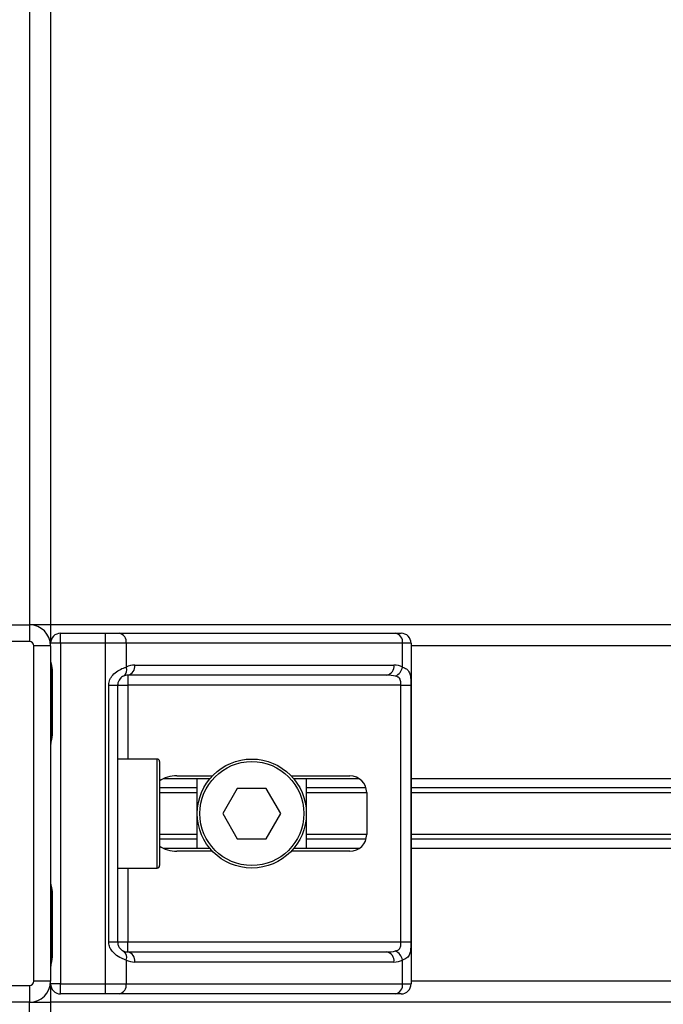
# Model space of a CAD drawing. Header units: millimetres. Extents: x 0 to 420, y 0 to 297.
# Tile 18 of 81: x 91 to 99, y 179 to 191. Entities that reach past the tile are written whole.
import ezdxf

# ---------------------------------------------------------------- set-up
doc = ezdxf.new("R2010")
doc.units = ezdxf.units.MM

msp = doc.modelspace()

# ---------------------------------------------------------------- linework, layer by layer
at = {"color": 7, "linetype": 'Continuous', "lineweight": 25}
for p, q in [((91.0593, 250.0741), (91.0593, 183.2894)), ((91.3202, 250.0741), (91.3202, 183.2894)), ((86.8853, 183.2894), (91.0593, 183.2894)), ((91.0593, 183.2894), (91.0593, 183.0807)), ((91.3202, 183.2894), (91.0593, 183.2894)), ((182.6274, 183.2894), (91.3202, 183.2894)), ((91.3202, 183.2894), (91.3202, 183.0598)), ((91.4454, 183.0598), (91.4454, 183.185)), ((91.4454, 183.185), (92.0037, 183.185)), ((92.0037, 183.0598), (92.0037, 183.185)), ((92.0037, 183.185), (92.1734, 183.185)), ((92.1734, 183.185), (95.6118, 183.185)), ((95.6118, 183.185), (95.6821, 183.185)), ((91.0593, 183.0807), (86.8853, 183.0807)), ((91.3202, 183.0285), (91.1115, 183.0285)), ((91.1115, 178.8545), (91.1115, 183.0285)), ((91.4454, 183.0598), (91.3202, 183.0598)), ((91.3202, 183.0285), (91.3202, 178.8545)), ((91.4454, 183.0598), (91.4454, 178.8231)), ((92.0037, 183.0598), (91.4454, 183.0598)), ((92.0037, 178.8231), (92.0037, 183.0598)), ((92.262, 183.0598), (92.0037, 183.0598)), ((92.262, 183.0598), (92.262, 182.7646)), ((95.7003, 183.0598), (92.262, 183.0598)), ((95.7003, 182.7646), (95.7003, 183.0598)), ((95.8073, 183.0598), (95.7003, 183.0598)), ((95.8073, 183.0598), (95.8073, 178.8231)), ((178.1403, 183.0285), (95.8073, 183.0285)), ((92.3688, 182.7885), (95.5935, 182.7885)), ((91.3314, 182.7154), (91.3314, 181.9328)), ((91.3314, 182.7154), (91.3394, 182.7154)), ((91.3394, 182.7154), (91.3394, 181.9328)), ((95.505, 182.6633), (92.2802, 182.6633)), ((92.2802, 182.6633), (92.2802, 182.538)), ((92.0434, 182.538), (92.155, 182.538)), ((92.0434, 179.3449), (92.0434, 182.538)), ((92.155, 182.538), (92.155, 179.3449)), ((92.155, 182.538), (92.2802, 182.538)), ((95.6806, 182.538), (92.2802, 182.538)), ((92.2802, 182.538), (92.2802, 181.6198)), ((95.6806, 182.538), (95.8051, 182.538)), ((95.6806, 179.3449), (95.6806, 182.538)), ((95.8051, 182.538), (95.8051, 179.3449)), ((91.3314, 181.9328), (91.3394, 181.9328)), ((92.6454, 181.6198), (92.155, 181.6198)), ((92.6454, 180.2632), (92.6454, 181.6198)), ((92.6767, 181.5885), (92.6767, 180.2945)), ((93.3026, 181.3745), (92.7261, 181.3745)), ((92.8929, 181.4111), (93.3352, 181.4111)), ((93.1463, 180.5084), (93.1463, 181.3745)), ((94.3141, 181.4111), (95.0454, 181.4111)), ((95.1633, 181.3745), (94.3466, 181.3745)), ((94.5029, 181.3745), (94.5029, 180.5084)), ((178.1403, 181.3745), (95.8073, 181.3745)), ((93.1463, 181.2614), (92.6767, 181.2614)), ((93.1463, 181.2015), (92.6767, 181.2015)), ((93.6439, 181.2545), (93.4631, 180.9415)), ((94.0053, 181.2545), (93.6439, 181.2545)), ((94.1861, 180.9415), (94.0053, 181.2545)), ((95.2455, 181.2614), (94.5029, 181.2614)), ((95.2541, 181.2015), (94.5029, 181.2015)), ((95.2541, 181.2024), (95.2541, 180.6806)), ((178.1403, 181.2614), (95.8073, 181.2614)), ((178.1403, 181.2015), (95.8073, 181.2015)), ((93.4631, 180.9415), (93.6439, 180.6284)), ((94.0053, 180.6284), (94.1861, 180.9415)), ((93.1463, 180.6814), (92.6767, 180.6814)), ((93.1463, 180.6215), (92.6767, 180.6215)), ((93.6439, 180.6284), (94.0053, 180.6284)), ((95.2541, 180.6814), (94.5029, 180.6814)), ((95.2455, 180.6215), (94.5029, 180.6215)), ((178.1403, 180.6814), (95.8073, 180.6814)), ((178.1403, 180.6215), (95.8073, 180.6215)), ((93.3026, 180.5084), (92.7261, 180.5084)), ((93.3352, 180.4719), (92.8929, 180.4719)), ((95.0454, 180.4719), (94.3141, 180.4719)), ((95.1633, 180.5084), (94.3466, 180.5084)), ((178.1403, 180.5084), (95.8073, 180.5084)), ((92.155, 180.2632), (92.6454, 180.2632)), ((92.2802, 180.2632), (92.2802, 179.3449)), ((91.3314, 179.9501), (91.3314, 179.1675)), ((91.3314, 179.9501), (91.3394, 179.9501)), ((91.3394, 179.9501), (91.3394, 179.1675)), ((92.0434, 179.3449), (92.155, 179.3449)), ((92.155, 179.3449), (92.2802, 179.3449)), ((92.2802, 179.2197), (92.2802, 179.3449)), ((92.2802, 179.3449), (95.6806, 179.3449)), ((95.6806, 179.3449), (95.8051, 179.3449)), ((91.3314, 179.1675), (91.3394, 179.1675)), ((92.262, 179.1184), (92.262, 178.8231)), ((92.2802, 179.2197), (95.505, 179.2197)), ((95.7003, 178.8231), (95.7003, 179.1184)), ((95.5935, 179.0945), (92.3688, 179.0945)), ((86.8853, 178.8023), (91.0593, 178.8023)), ((91.0593, 178.8023), (91.0593, 178.5936)), ((91.3202, 178.8545), (91.1115, 178.8545)), ((91.4454, 178.8231), (91.3202, 178.8231)), ((91.3202, 178.8231), (91.3202, 178.5936)), ((91.4454, 178.6979), (91.4454, 178.8231)), ((91.4454, 178.8231), (92.0037, 178.8231)), ((92.0037, 178.8231), (92.262, 178.8231)), ((92.0037, 178.6979), (92.0037, 178.8231)), ((92.262, 178.8231), (95.7003, 178.8231)), ((95.7003, 178.8231), (95.8073, 178.8231)), ((178.1403, 178.8545), (95.8073, 178.8545)), ((92.0037, 178.6979), (91.4454, 178.6979)), ((92.1734, 178.6979), (92.0037, 178.6979)), ((95.6118, 178.6979), (92.1734, 178.6979)), ((95.6821, 178.6979), (95.6118, 178.6979)), ((91.0593, 178.5936), (86.8853, 178.5936)), ((91.0593, 177.3414), (91.0593, 178.5936)), ((91.0593, 178.5936), (91.3202, 178.5936)), ((182.6274, 178.5936), (91.3202, 178.5936)), ((91.3202, 178.5936), (91.3202, 177.3414))]:
    msp.add_line(p, q, dxfattribs=at)
for radius in [0.6783, 0.647]:
    msp.add_circle((93.8246, 180.9415), radius, dxfattribs=at)
for centre, radius, start, end in [((91.0593, 183.0285), 0.2609, 0, 90), ((91.4454, 183.0598), 0.1252, 90, 180), ((92.1513, 183.0755), 0.1118, 351.95053, 78.57825), ((95.5896, 183.0755), 0.1118, 351.95053, 78.57825), ((95.6821, 183.0598), 0.1252, 0, 90), ((91.0593, 183.0285), 0.0522, 0, 90), ((92.3688, 182.538), 0.2504, 90, 115.24042), ((92.2581, 182.7728), 0.1118, 281.42175, 8.04947), ((95.4828, 182.7728), 0.1118, 281.42175, 8.04947), ((95.5935, 182.538), 0.2504, 64.75958, 90), ((92.1723, 182.7303), 0.096, 304.60987, 20.91019), ((92.2802, 182.538), 0.1252, 90, 115.24042), ((95.5423, 182.7969), 0.1613, 295.51601, 348.45149), ((92.6454, 181.5885), 0.0313, 0, 90), ((95.0454, 181.2024), 0.2087, 0, 90), ((95.0454, 180.6806), 0.2087, 270, 0), ((92.6454, 180.2945), 0.0313, 270, 0), ((92.1723, 179.1526), 0.096, 339.08981, 55.39013), ((92.2802, 179.3449), 0.1252, 244.75958, 270), ((95.5423, 179.0861), 0.1613, 11.54851, 64.48399), ((92.3688, 179.3449), 0.2504, 244.75958, 270), ((92.2581, 179.1101), 0.1118, 351.95053, 78.57825), ((95.4828, 179.1101), 0.1118, 351.95053, 78.57825), ((95.5935, 179.3449), 0.2504, 270, 295.24042), ((91.0593, 178.8545), 0.0522, 270, 0), ((91.0593, 178.8545), 0.2609, 270, 0), ((91.4454, 178.8231), 0.1252, 180, 270), ((92.1513, 178.8075), 0.1118, 281.42175, 8.04947), ((95.5896, 178.8075), 0.1118, 281.42175, 8.04947), ((95.6821, 178.8231), 0.1252, 270, 0)]:
    msp.add_arc(centre, radius, start, end, dxfattribs=at)
for centre, major_axis, ratio, start_param, end_param in [((95.505, 182.538), (0.2504, 0), 0.5, 1.130268, 1.5707963), ((92.8929, 181.2024), (0.2951, 0), 0.7071068, 1.5707963, 2.3923913), ((92.8929, 180.6806), (0.2951, 0), 0.7071068, 3.890794, 4.712389), ((95.505, 179.3449), (0.2504, 0), 0.5, 4.712389, 5.1529173)]:
    msp.add_ellipse(centre, major_axis=major_axis, ratio=ratio, start_param=start_param, end_param=end_param, dxfattribs=at)
for points, knots in [([(91.3202, 182.8466), (91.3204, 182.843), (91.3211, 182.8287), (91.3264, 182.808), (91.3335, 182.7756), (91.3385, 182.7488), (91.3392, 182.7235), (91.3394, 182.7154)], [0, 0, 0, 0, 0.1172575, 0.461179, 0.5069762, 0.8431627, 1, 1, 1, 1]), ([(91.3212, 182.8329), (91.3215, 182.8276), (91.3229, 182.8004), (91.3314, 182.7559), (91.3312, 182.7159), (91.3311, 182.7009)], [0, 0, 0, 0, 0.1322449, 0.6741763, 1, 1, 1, 1]), ([(92.0434, 182.538), (92.0437, 182.5455), (92.0449, 182.5763), (92.0574, 182.6091), (92.0842, 182.6536), (92.1236, 182.6964), (92.1939, 182.7407), (92.2386, 182.7564), (92.262, 182.7646)], [0, 0, 0, 0, 0.0620594, 0.25604, 0.2811965, 0.496867, 0.7368773, 1, 1, 1, 1]), ([(95.7003, 182.7646), (95.7173, 182.7579), (95.7564, 182.7426), (95.7871, 182.7014), (95.7987, 182.6537), (95.8034, 182.6103), (95.8049, 182.5747), (95.8051, 182.5466), (95.8051, 182.538)], [0, 0, 0, 0, 0.2204024, 0.5050019, 0.6931202, 0.7669429, 0.9288339, 1, 1, 1, 1]), ([(92.2268, 182.6513), (92.2194, 182.6475), (92.2069, 182.641), (92.1896, 182.6251), (92.1758, 182.6082), (92.1625, 182.5857), (92.1555, 182.5582), (92.1551, 182.5418), (92.155, 182.538)], [0, 0, 0, 0, 0.273797, 0.4623029, 0.4991581, 0.7049828, 0.9330438, 1, 1, 1, 1]), ([(95.6806, 182.538), (95.6804, 182.5518), (95.6801, 182.5763), (95.6751, 182.6013), (95.6668, 182.6199), (95.657, 182.6313), (95.6379, 182.6438), (95.6228, 182.6481), (95.6118, 182.6513)], [0, 0, 0, 0, 0.2459514, 0.4382643, 0.4984306, 0.6829349, 0.7679658, 1, 1, 1, 1]), ([(91.3394, 181.9328), (91.3389, 181.9211), (91.3378, 181.8919), (91.3304, 181.8582), (91.3228, 181.8257), (91.3212, 181.8115), (91.3202, 181.8016)], [0, 0, 0, 0, 0.2269894, 0.5690124, 0.702034, 1, 1, 1, 1]), ([(91.3298, 181.9329), (91.33, 181.9163), (91.3304, 181.8751), (91.319, 181.8322), (91.3212, 181.8061), (91.3217, 181.8012)], [0, 0, 0, 0, 0.3553058, 0.87926, 1, 1, 1, 1]), ([(91.3202, 180.0813), (91.3204, 180.0777), (91.3211, 180.0634), (91.3264, 180.0427), (91.3335, 180.0103), (91.3385, 179.9835), (91.3392, 179.9582), (91.3394, 179.9501)], [0, 0, 0, 0, 0.11725755, 0.46117897, 0.50697617, 0.84316274, 1, 1, 1, 1]), ([(91.3212, 180.0676), (91.3215, 180.0623), (91.3229, 180.0351), (91.3314, 179.9906), (91.3312, 179.9506), (91.3311, 179.9356)], [0, 0, 0, 0, 0.1322449, 0.6741763, 1, 1, 1, 1]), ([(92.262, 179.1184), (92.2426, 179.125), (92.1983, 179.1403), (92.1293, 179.1815), (92.0842, 179.2292), (92.0579, 179.2727), (92.0451, 179.3083), (92.0438, 179.3363), (92.0434, 179.3449)], [0, 0, 0, 0, 0.2204024, 0.5050019, 0.6931202, 0.7669429, 0.9288339, 1, 1, 1, 1]), ([(92.155, 179.3449), (92.1563, 179.3311), (92.1586, 179.3066), (92.1715, 179.2817), (92.1847, 179.2631), (92.196, 179.2516), (92.2122, 179.2391), (92.2207, 179.2348), (92.2268, 179.2316)], [0, 0, 0, 0, 0.2459514, 0.4382643, 0.4984306, 0.6829349, 0.7679658, 1, 1, 1, 1]), ([(95.6118, 179.2316), (95.6247, 179.2355), (95.6466, 179.2419), (95.6628, 179.2579), (95.6728, 179.2748), (95.6791, 179.2972), (95.6805, 179.3248), (95.6806, 179.3412), (95.6806, 179.3449)], [0, 0, 0, 0, 0.27379704, 0.46230291, 0.49915809, 0.70498278, 0.93304377, 1, 1, 1, 1]), ([(95.8051, 179.3449), (95.8051, 179.3374), (95.8049, 179.3067), (95.8035, 179.2738), (95.7986, 179.2293), (95.7889, 179.1865), (95.7588, 179.1422), (95.7204, 179.1266), (95.7003, 179.1184)], [0, 0, 0, 0, 0.0620594, 0.25604, 0.2811965, 0.496867, 0.7368773, 1, 1, 1, 1]), ([(91.3394, 179.1675), (91.3389, 179.1558), (91.3378, 179.1266), (91.3304, 179.0929), (91.3228, 179.0604), (91.3212, 179.0462), (91.3202, 179.0363)], [0, 0, 0, 0, 0.2269894, 0.5690124, 0.702034, 1, 1, 1, 1]), ([(91.3298, 179.1676), (91.33, 179.151), (91.3304, 179.1098), (91.319, 179.0669), (91.3212, 179.0408), (91.3217, 179.0359)], [0, 0, 0, 0, 0.3553058, 0.87926, 1, 1, 1, 1])]:
    msp.add_open_spline(points, degree=3, knots=knots, dxfattribs=at)

doc.saveas('drawing.dxf')
